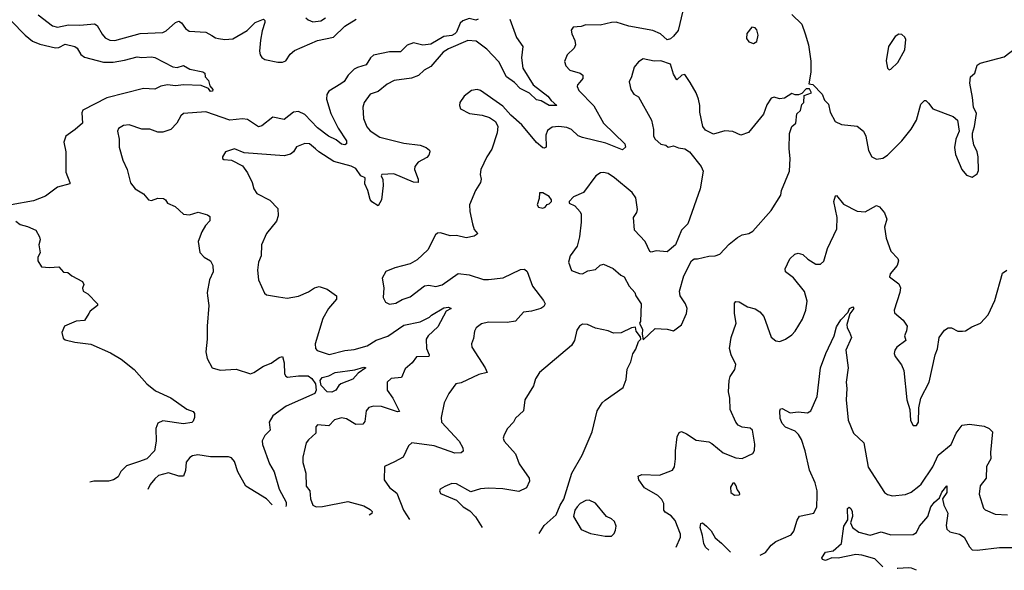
# Model space of a CAD drawing. Extents: x 2056909 to 2160450, y 827444 to 1016825.
# Tile 14 of 256: x 2086849 to 2093016, y 846278 to 849722. Entities that reach past the tile are written whole.
import ezdxf

# ---------------------------------------------------------------- set-up
doc = ezdxf.new("R2010")
doc.units = 0

msp = doc.modelspace()

# ---------------------------------------------------------------- linework, layer by layer
at = {"layer": '0CON10XD'}
for points in [[(2091002.9, 849777.1), (2090972.6, 849655), (2090945, 849619.5), (2090925, 849603.3), (2090905, 849596.9), (2090862.5, 849635), (2090815, 849655.8), (2090665, 849682.2), (2090585, 849706.9), (2090554.7, 849705.4), (2090485, 849688.2), (2090395, 849690), (2090365, 849680), (2090315, 849676.2), (2090303.9, 849656.1), (2090306.2, 849635), (2090325, 849592.5), (2090330, 849565), (2090321.2, 849545), (2090277.9, 849502.1), (2090261.2, 849461.2), (2090270, 849435), (2090295, 849407.1), (2090358.7, 849388.7), (2090375.7, 849375.7), (2090375.3, 849355), (2090358.2, 849331.8), (2090342.2, 849315), (2090340.6, 849305), (2090350.3, 849280.3), (2090444.6, 849184.6), (2090506.5, 849075), (2090640, 848945), (2090643.8, 848925), (2090625, 848909.2), (2090519.8, 848949.8), (2090373.8, 848985), (2090347, 848997), (2090304.2, 849035.8), (2090275, 849047.5), (2090225.6, 849054.5), (2090185, 849049.4), (2090155, 849030), (2090145, 849000), (2090145.7, 848924.3), (2090135, 848918), (2090125, 848920.6), (2090085, 848953.6), (2089995, 849064.2), (2089925, 849126.2), (2089875, 849181.2), (2089735, 849278.8), (2089715, 849286), (2089679.7, 849280.3), (2089633.8, 849245), (2089606.2, 849205), (2089603.3, 849185), (2089610, 849165), (2089665.8, 849135.8), (2089745, 849125.8), (2089791.7, 849111.7), (2089830, 849085), (2089843.9, 849053.9), (2089838.6, 849015), (2089807, 848913), (2089774.7, 848865.3), (2089737.5, 848785), (2089734, 848755), (2089740, 848725), (2089735, 848703.3), (2089704.4, 848655), (2089667.1, 848565), (2089667.5, 848522.5), (2089684.3, 848445), (2089695, 848410), (2089716.7, 848385), (2089715, 848380), (2089695, 848368.8), (2089645, 848357.1), (2089585, 848373.1), (2089545, 848370.8), (2089485, 848388.6), (2089465, 848387.1), (2089453.2, 848376.8), (2089406.3, 848283.7), (2089339.6, 848220.4), (2089295, 848194.5), (2089199.4, 848169.4), (2089141.7, 848148.3), (2089118.6, 848105), (2089128.8, 848045), (2089126, 847985), (2089141.2, 847955), (2089165, 847942.9), (2089205, 847950), (2089245, 847972.2), (2089295, 847989.4), (2089385, 848057.1), (2089411.7, 848061.7), (2089455, 848054.2), (2089495, 848064.3), (2089595, 848133.8), (2089663.9, 848126.1), (2089755, 848097.8), (2089785, 848098.1), (2089877.3, 848107.3), (2089985, 848160.6), (2090011.7, 848161.7), (2090026.5, 848146.5), (2090061.9, 848055), (2090130.8, 847965), (2090139.2, 847945), (2090131.1, 847928.9), (2090113.3, 847916.7), (2090055, 847899.2), (2090005, 847892.9), (2089955, 847836), (2089901.7, 847828.3), (2089785, 847830.9), (2089741.1, 847818.9), (2089708, 847795), (2089698, 847775), (2089692.3, 847727.7), (2089678, 847695), (2089680, 847675), (2089764.2, 847545), (2089776.2, 847515), (2089725, 847503.5), (2089615, 847450), (2089580, 847445), (2089536, 847385), (2089507.5, 847325), (2089489.2, 847235), (2089490.8, 847205), (2089601.4, 847085), (2089625.5, 847045), (2089626.8, 847023.2), (2089615, 847013.5), (2089575, 847010.4), (2089445, 847056.8), (2089305, 847075.7), (2089283.4, 847056.6), (2089250, 846985), (2089197.5, 846957.5), (2089135, 846927.5), (2089132.5, 846845), (2089165, 846796.7), (2089210.2, 846760.2), (2089252.2, 846655), (2089291, 846595.8)], [(2086795.5, 849715), (2086882.9, 849625), (2086929.1, 849589.1), (2086975, 849570.4), (2087072.8, 849547.2), (2087095, 849549.1), (2087135, 849569.1), (2087195, 849555.5), (2087209.2, 849545), (2087231.1, 849505), (2087255, 849489.2), (2087375, 849457.3), (2087435, 849457.5), (2087505, 849468.4), (2087585, 849490), (2087615, 849485.7), (2087675, 849490), (2087695, 849485.8), (2087807.7, 849427.7), (2087835, 849423.3), (2087875, 849436), (2087915, 849414), (2087996.4, 849396.4), (2088008.3, 849388.3), (2088010, 849365), (2088032, 849342), (2088039.3, 849309.3), (2088058.8, 849285), (2088056.7, 849275), (2088045, 849274.2), (2088031.2, 849291.2), (2087985, 849310.9), (2087875, 849314.6), (2087825, 849308.8), (2087775, 849314.1), (2087732.4, 849307.6), (2087695, 849288.9), (2087625, 849291.5), (2087395, 849233.3), (2087244, 849156), (2087239.4, 849140.6), (2087242.4, 849075), (2087196.7, 849035), (2087138.2, 848995), (2087125.9, 848955.9), (2087138.9, 848895), (2087138, 848768), (2087163.8, 848705), (2087162.5, 848695), (2087085, 848674.3), (2087010.9, 848619.1), (2086935, 848589.1), (2086795, 848564)], [(2086965, 849752.2), (2087055, 849683.3), (2087085, 849676.9), (2087155, 849691.4), (2087225, 849688.5), (2087317.6, 849697.6), (2087335, 849687.1), (2087365, 849631.4), (2087385, 849609.4), (2087414.7, 849594.6), (2087445, 849591.8), (2087604.1, 849635.9), (2087745, 849641.8), (2087767, 849653), (2087825, 849705.5), (2087845, 849714.3), (2087863.6, 849703.6), (2087888.1, 849668.1), (2087911.6, 849651.6), (2088015, 849644.6), (2088052.9, 849622.9)], [(2089721.4, 849725), (2089705, 849720), (2089665, 849729.5), (2089625, 849716.5), (2089608.1, 849701.9), (2089585.2, 849645), (2089575, 849633.8), (2089555, 849624.5), (2089505, 849617.4), (2089425, 849570.2), (2089375, 849562.6), (2089315, 849578.4), (2089275, 849564), (2089235, 849521.2), (2089165, 849521.2), (2089065, 849500.6), (2089045.5, 849484.6), (2089019.2, 849440.8), (2088965, 849424.5), (2088945, 849412.2), (2088906.5, 849375), (2088881.9, 849335), (2088859.5, 849320.5), (2088784.4, 849275), (2088772.9, 849255), (2088770, 849225), (2088797.7, 849135), (2088844.3, 849045), (2088896.2, 848965), (2088896.9, 848945), (2088885, 848939.6), (2088865, 848944.1), (2088830.7, 848970.7), (2088783, 848993), (2088715, 849046.4), (2088635, 849130), (2088595, 849148.5), (2088565, 849143.1), (2088505, 849099.2), (2088435, 849113.6), (2088365, 849058.9), (2088345, 849052.6), (2088275, 849097.7), (2088245, 849102.8), (2088165, 849093.2), (2088015, 849147.1), (2087875, 849135.7), (2087858.9, 849121.1), (2087832.9, 849075), (2087795, 849035.7), (2087745, 849019.2), (2087715, 849020), (2087665, 849037.1), (2087615, 849037.1), (2087535, 849065.7), (2087498.3, 849061.7), (2087468.8, 849041.2), (2087460.8, 849025), (2087471.2, 848975), (2087472, 848925), (2087494.2, 848844.2), (2087521.4, 848785), (2087543, 848703), (2087572.5, 848665), (2087625, 848632.5), (2087655, 848596.7), (2087675, 848592.5), (2087714.3, 848605.7), (2087750, 848605), (2087763.3, 848595), (2087774.2, 848574.2), (2087822.5, 848555), (2087876.1, 848506.1), (2087912.5, 848502.5), (2087967.5, 848517.5), (2088025, 848501.2), (2088040.7, 848490.7), (2088040, 848465), (2088013.9, 848436.1), (2087990, 848395), (2087966.2, 848335), (2087976.4, 848266.4), (2088005, 848236.7), (2088045, 848213.3), (2088058.8, 848185), (2088060, 848145), (2088038.6, 848095), (2088024, 848015), (2088025.7, 847995.7), (2088034.4, 847935), (2088023.3, 847805), (2088024.3, 847725), (2088014.2, 847645), (2088022.7, 847602.7), (2088054.2, 847544.2), (2088105, 847529.2), (2088205, 847535.7), (2088295, 847507.5), (2088316.2, 847515), (2088376.7, 847555), (2088425, 847574), (2088475, 847610), (2088495, 847616.2), (2088505.4, 847575), (2088507.5, 847507.5), (2088515, 847492), (2088527, 847487), (2088595.3, 847495.3), (2088655, 847493.6), (2088678.2, 847478.2), (2088701.1, 847445), (2088706.8, 847405), (2088696.7, 847383.3), (2088518.5, 847305), (2088435, 847244.5), (2088410.6, 847205), (2088417.1, 847155), (2088385, 847121.4), (2088368.6, 847088.6), (2088369.5, 847065), (2088414.6, 846945), (2088443.8, 846895), (2088475.2, 846785.2), (2088517.6, 846705), (2088518.4, 846685), (2088516.4, 846677.7)], [(2088052.9, 849622.9), (2088075, 849608.5), (2088095, 849604.6), (2088135, 849599.5), (2088185, 849603.6), (2088272.9, 849655), (2088324.7, 849705.3), (2088376.4, 849726.4), (2088385, 849716.7), (2088385.5, 849705), (2088367.3, 849652.7), (2088356.8, 849595), (2088350.9, 849525), (2088355, 849503.8), (2088366.2, 849486.2), (2088385, 849474.6), (2088465, 849457.8), (2088495, 849457.8), (2088515.3, 849464.7), (2088543.9, 849506.1), (2088571, 849528.9), (2088715, 849591.8), (2088815, 849614.1), (2088885, 849681.2), (2088956.5, 849725)], [(2089919.5, 849725), (2089961.3, 849611.3), (2089999.5, 849555), (2089992.5, 849485), (2090000, 849420), (2090064.1, 849314.1), (2090156.9, 849245), (2090177.1, 849217.1), (2090213.3, 849185), (2090164.8, 849184.8), (2090115, 849214.6), (2090085, 849221.4), (2090042.4, 849262.4), (2089983.2, 849293.2), (2089949, 849329), (2089899.1, 849365), (2089849.5, 849459.5), (2089775, 849537.8), (2089708.2, 849588.2), (2089655, 849592.5), (2089535, 849540), (2089500.7, 849519.3), (2089425, 849430), (2089382.9, 849407.1), (2089346.9, 849373), (2089302.7, 849357.3), (2089195, 849341.9), (2089149.8, 849320.2), (2089095, 849273.5), (2089045, 849257.1), (2089005.7, 849205), (2088998.5, 849175), (2089003.3, 849105), (2089022.9, 849052.9), (2089045, 849026.7), (2089105, 848986.9), (2089255, 848949.6), (2089358.3, 848938.3), (2089395, 848924), (2089415, 848906.2), (2089417.5, 848895), (2089412.5, 848875), (2089399.8, 848860.2), (2089345, 848832), (2089324, 848805), (2089322.5, 848785), (2089345.7, 848725), (2089345.6, 848704.4), (2089315, 848706.7), (2089191.4, 848758.6), (2089117.5, 848755), (2089113.3, 848745), (2089122.9, 848722.9), (2089125.5, 848685.5), (2089115.5, 848595), (2089095, 848557.5), (2089055, 848584.2), (2089045, 848598.8), (2089030, 848655), (2089010.5, 848695), (2089013.3, 848733.3), (2088985, 848746.4), (2088955, 848790.7), (2088925.6, 848805.6), (2088815.8, 848835), (2088722, 848895), (2088700.8, 848915), (2088665, 848946.7), (2088635, 848948.1), (2088582.1, 848927.9), (2088565, 848896.7), (2088545, 848881.2), (2088505, 848871.4), (2088255, 848888.8), (2088195, 848914), (2088137.5, 848895), (2088120, 848865), (2088120, 848855), (2088128.3, 848848.3), (2088175, 848843.8), (2088245, 848808.8), (2088275.8, 848765), (2088304.3, 848705), (2088314.6, 848664.6), (2088334.3, 848635), (2088415, 848593.8), (2088465, 848542.5), (2088468.1, 848495), (2088457.6, 848462.4), (2088395.8, 848385), (2088363.5, 848315), (2088360.5, 848245), (2088345.6, 848205), (2088338.2, 848155), (2088345.6, 848095), (2088382.7, 848012.7), (2088395, 848002), (2088470.8, 847989.2)], [(2088642, 849735), (2088655, 849722.5), (2088685, 849710), (2088735, 849715.5), (2088765, 849734.5)], [(2091685.4, 849755.4), (2091748, 849695), (2091768.8, 849635), (2091788.8, 849565), (2091804.1, 849464.1), (2091803.8, 849395), (2091791.7, 849321.7), (2091816.4, 849316.4), (2091875, 849257.5), (2091889.3, 849219.3), (2091913.9, 849193.9), (2091926.2, 849145), (2091956.1, 849086.1), (2091997, 849067), (2092095, 849055.8), (2092134.6, 849024.6), (2092148.9, 848995), (2092166, 848905), (2092186.7, 848865), (2092215, 848850), (2092255, 848856), (2092285, 848876), (2092374.2, 848965.8), (2092431.7, 849038.3), (2092465, 849093.3), (2092492.9, 849195), (2092515, 849216.2), (2092525, 849216.2), (2092541.2, 849201.2), (2092567.5, 849165), (2092695, 849116.2), (2092723.3, 849095), (2092732.5, 849025), (2092711.2, 848975), (2092703.9, 848923.9), (2092709.2, 848879.2), (2092748.8, 848785), (2092779.3, 848749.3), (2092815, 848737.5), (2092845, 848757.5), (2092855, 848780), (2092852, 848865), (2092845.8, 848895.8), (2092825, 848940), (2092816.7, 848985), (2092817, 849013), (2092830, 849055), (2092841.2, 849135), (2092822, 849175), (2092817.5, 849235), (2092800, 849325), (2092803.3, 849365), (2092832, 849388), (2092845, 849437.5), (2092865, 849451.2), (2093015, 849490.8), (2093147.7, 849592.3)], [(2091445, 849573.8), (2091465, 849586.2), (2091474.4, 849625), (2091465, 849660), (2091455, 849672), (2091435, 849676), (2091403.2, 849636.8), (2091402, 849605), (2091416.7, 849585), (2091445, 849573.8)], [(2092295, 849410), (2092305, 849412.5), (2092348, 849455), (2092392, 849535), (2092398.3, 849598.3), (2092393.6, 849613.6), (2092375, 849630), (2092355, 849632.5), (2092332.3, 849617.7), (2092291.2, 849555), (2092276.7, 849465), (2092285, 849420), (2092295, 849410)], [(2090755, 847720), (2090828.3, 847791.7), (2090905, 847786.2), (2090943, 847777), (2090995, 847813.3), (2091026.3, 847883.7), (2091028.9, 847915), (2091019.2, 847945), (2090986, 847995), (2090981.4, 848025), (2091009.1, 848120.9), (2091057.5, 848215), (2091073.6, 848226.4), (2091095, 848226.2), (2091165, 848244.2), (2091205, 848246), (2091234.2, 848255.8), (2091292.4, 848317.6), (2091345, 848360), (2091373.4, 848376.6), (2091415, 848386), (2091440.3, 848399.7), (2091555, 848528.8), (2091616, 848625), (2091620, 848655), (2091670, 848775), (2091674.3, 848855), (2091667.5, 848915), (2091670.7, 849010.7), (2091685.9, 849054.1), (2091710, 849075), (2091716.4, 849133.6), (2091740, 849155), (2091748.3, 849191.7), (2091760, 849205), (2091761.7, 849248.3), (2091807.5, 849265), (2091795, 849290), (2091775, 849290), (2091748.3, 849261.7), (2091727, 849253), (2091705, 849252.5), (2091685, 849260), (2091639.3, 849230.7), (2091607, 849227), (2091575, 849237.5), (2091555, 849232.5), (2091529.3, 849190.7), (2091508.3, 849131.7), (2091412.7, 849017.3), (2091365, 849000.8), (2091315, 849023.8), (2091265, 849027.5), (2091195, 849007.5), (2091145, 849032.5), (2091126.7, 849055), (2091108, 849145), (2091108.6, 849185), (2091100.6, 849225), (2091085.6, 849265), (2091049.4, 849329.4), (2091015, 849379.2), (2090996.2, 849375), (2090965, 849346.7), (2090945, 849382.5), (2090925, 849445.4), (2090865, 849465.5), (2090823.2, 849463.2), (2090755, 849478), (2090725, 849458), (2090697.1, 849425), (2090681.2, 849365), (2090666.1, 849333.9), (2090676, 849285), (2090695, 849256.2), (2090725, 849240), (2090805.8, 849095), (2090818.6, 849035), (2090819.2, 848995), (2090828.8, 848975), (2090865, 848943.3), (2090895, 848936.7), (2090910, 848925), (2090945, 848933.3), (2090975, 848920), (2091015, 848914), (2091045, 848896.2), (2091116.7, 848805), (2091130, 848775), (2091110, 848665), (2091034.2, 848445.8), (2090994, 848405), (2090956.2, 848315), (2090905, 848270), (2090835, 848276.7), (2090805, 848267.5), (2090795, 848272.5), (2090765.8, 848335.8), (2090698.8, 848405), (2090692.5, 848485), (2090714.4, 848515.6), (2090718.9, 848535), (2090707.8, 848607.8), (2090685, 848641.4), (2090573.8, 848733.8), (2090535, 848759.4), (2090505, 848767.1), (2090485.8, 848764.2), (2090456.7, 848745), (2090379.4, 848640.6), (2090317.5, 848615), (2090290, 848585), (2090290, 848575), (2090325, 848557.5), (2090360, 848520), (2090365.8, 848505), (2090366, 848455), (2090355.8, 848365), (2090340, 848305), (2090295.8, 848245), (2090285.8, 848205), (2090305, 848153.8), (2090355, 848134.2), (2090375, 848132.5), (2090407.9, 848152.1), (2090455, 848160.8), (2090485, 848186.2), (2090505, 848193.3), (2090567, 848167), (2090615, 848123.8), (2090635, 848113.3), (2090665.9, 848055.9), (2090701.2, 848015), (2090707.5, 847995), (2090741.2, 847945), (2090737.5, 847835), (2090730, 847825), (2090750, 847785), (2090747.5, 847755), (2090755, 847720)], [(2090125, 848543.8), (2090140.7, 848549.3), (2090153.6, 848566.4), (2090165, 848570), (2090180, 848585), (2090180, 848595), (2090165, 848617.5), (2090125, 848640), (2090105, 848640), (2090102.5, 848605), (2090090, 848565), (2090099.3, 848549.3), (2090125, 848543.8)], [(2090960, 846422.6), (2090987.1, 846485), (2090987.1, 846505), (2090955, 846588.9), (2090929.1, 846619.1), (2090891.9, 846641.9), (2090882.7, 846655), (2090882.5, 846695), (2090871.2, 846721.2), (2090845, 846746.5), (2090762.2, 846795), (2090727.1, 846845), (2090722.1, 846867.9), (2090745, 846876.7), (2090856.4, 846873.6), (2090938, 846905), (2090949.4, 846925), (2090956.7, 846975), (2090955.5, 847025), (2090967.1, 847112.9), (2090980, 847140), (2090994, 847146), (2091025, 847132.5), (2091085, 847092), (2091165, 847081.2), (2091185, 847071.2), (2091255, 847012.5), (2091335, 846982.5), (2091375, 846977.5), (2091440.5, 847009.6), (2091452, 847028), (2091453.9, 847066.1), (2091439.2, 847155), (2091425, 847167.1), (2091375, 847173.5), (2091350, 847185), (2091333.5, 847205), (2091297.9, 847285), (2091296.4, 847355), (2091288.5, 847395), (2091292.1, 847465), (2091299.6, 847490.4), (2091327.8, 847535), (2091334.4, 847565), (2091304.3, 847625), (2091294.3, 847665), (2091304.4, 847735), (2091337.1, 847825), (2091326.9, 847885), (2091325, 847950), (2091335, 847958.8), (2091355, 847958), (2091407, 847927), (2091455, 847912.9), (2091483.8, 847895), (2091509.2, 847865), (2091555, 847736.7), (2091585, 847713.8), (2091610.7, 847709.3), (2091645, 847723.8), (2091685, 847751.2), (2091705, 847773.3), (2091751.3, 847848.7), (2091772.9, 847905), (2091781.2, 847961.2), (2091765, 848021.2), (2091695, 848106.9), (2091644.7, 848144.7), (2091643.1, 848165), (2091672.6, 848227.4), (2091704.5, 848255.5), (2091725, 848262.5), (2091754.4, 848254.4), (2091785, 848224), (2091835, 848192.5), (2091865, 848194.2), (2091885, 848211.2), (2091909.1, 848290.9), (2091966.4, 848413.6), (2091968.5, 848485), (2091947.5, 848585), (2091958.3, 848621.7), (2091965, 848622.5), (2092008.3, 848568.3), (2092095, 848524.5), (2092145, 848520), (2092215, 848559.6), (2092235, 848551.5), (2092265.1, 848515.1), (2092280.3, 848475), (2092265.5, 848424.5), (2092276.5, 848355), (2092304.2, 848275), (2092348.8, 848228.8), (2092354, 848215), (2092345.7, 848184.3), (2092301.7, 848131.7), (2092297.5, 848115), (2092355, 848070), (2092365.8, 848045.8), (2092362, 848015), (2092326.7, 847905), (2092328.3, 847888.3), (2092383.2, 847843.2), (2092408, 847805), (2092404.1, 847775.9), (2092390, 847745), (2092400, 847715), (2092343.3, 847675), (2092330, 847655), (2092326.7, 847635), (2092333.3, 847615), (2092372.7, 847562.7), (2092387, 847527), (2092406.2, 847345), (2092423.3, 847285), (2092428.8, 847215), (2092445, 847183.3), (2092465, 847183.3), (2092478, 847205), (2092481.2, 847295), (2092494, 847355), (2092545.6, 847455), (2092582.9, 847625), (2092596.6, 847663.4), (2092608, 847735), (2092640.3, 847779.7), (2092665, 847795.8), (2092685, 847795.7), (2092725, 847774.5), (2092755, 847773.1), (2092773.3, 847776.7), (2092811.7, 847801.7), (2092866.3, 847823.7), (2092914.6, 847875.4), (2092955.6, 847965), (2093005, 848137.5), (2093032.5, 848155)], [(2086825, 848462.5), (2086851.7, 848441.7), (2086898.8, 848428.8), (2086950, 848405), (2086972.5, 848365), (2086976.7, 848345), (2086968.8, 848315), (2086976.7, 848265), (2086963.6, 848236.4), (2086962.5, 848215), (2086985, 848177.5), (2087035, 848172.5), (2087095, 848177.5), (2087123.9, 848143.9), (2087151.7, 848141.7), (2087175, 848121.2), (2087242.5, 848085), (2087250, 848065), (2087243, 848043), (2087247.5, 848025), (2087275, 848007.5), (2087337.5, 847945), (2087336.4, 847933.6), (2087290.7, 847899.3), (2087282.5, 847885), (2087255, 847840), (2087203.6, 847836.4), (2087130, 847805), (2087113.9, 847766.1), (2087120.5, 847730.4), (2087135, 847720), (2087195, 847704.3), (2087295, 847692.5), (2087418.4, 847638.4), (2087485, 847597.9), (2087566.9, 847535), (2087646, 847445), (2087700.5, 847400.4), (2087795, 847357.1), (2087895, 847285.4), (2087935, 847271.1), (2087945, 847260), (2087944, 847235), (2087935, 847210), (2087926.7, 847203.3), (2087875, 847194), (2087745, 847214), (2087715, 847198), (2087701.8, 847165), (2087704.1, 847085), (2087694.3, 847025), (2087646, 846975), (2087593.8, 846956.2), (2087518.1, 846931.9), (2087482.9, 846897.1), (2087465, 846862), (2087437.5, 846845), (2087405.3, 846834.7), (2087314.4, 846835.6), (2087288.9, 846830)], [(2088470.8, 847989.2), (2088525, 847980.6), (2088595, 847993.1), (2088658.9, 848021.1), (2088695, 848045.8), (2088725, 848053.8), (2088775, 848036.7), (2088832.5, 847995), (2088833.8, 847975), (2088783.5, 847916.5), (2088747, 847853), (2088698.9, 847695), (2088701.9, 847665), (2088712.8, 847652.8), (2088788.2, 847628.2), (2088885, 847652.9), (2088945, 847658.9), (2089025, 847682.7), (2089082.7, 847717.3), (2089155, 847742.5), (2089255, 847810.8), (2089357.7, 847832.3), (2089415, 847860.8), (2089428, 847875), (2089505, 847920.8), (2089535, 847923.8), (2089552.5, 847915), (2089519.9, 847900.1), (2089468.6, 847801.4), (2089406.7, 847745), (2089394.5, 847725), (2089396.7, 847665), (2089414, 847625), (2089412.5, 847615), (2089335, 847613.8), (2089308, 847575), (2089262.4, 847537.6), (2089240, 847485), (2089175, 847477.8), (2089150.8, 847455), (2089150.6, 847405), (2089186.2, 847355), (2089228.3, 847271.7), (2089215, 847269.2), (2089115, 847303.8), (2089065, 847304.6), (2089035, 847295.5), (2089018.5, 847275), (2089010.3, 847209.7), (2088998.1, 847191.9), (2088955, 847191.2), (2088895, 847225.4), (2088865, 847230.9), (2088820.6, 847219.4), (2088785, 847182), (2088715, 847187.5), (2088703.8, 847175), (2088703.3, 847135), (2088657.5, 847095), (2088644, 847075), (2088637.7, 847047.7), (2088622.9, 846985), (2088622.7, 846952.7), (2088642.2, 846885), (2088644.4, 846804.4), (2088665.4, 846775.4), (2088669.6, 846725), (2088684.7, 846684.7), (2088705, 846675.5), (2088745, 846676.4), (2088905, 846708.9), (2089005, 846680.4), (2089045, 846658.1), (2089055.8, 846645), (2089055.6, 846634.4), (2089038, 846622.8)], [(2091485.9, 846373.4), (2091520.6, 846389.4), (2091556.2, 846435), (2091585, 846458.8), (2091680.4, 846499.6), (2091696.8, 846523.2), (2091717.9, 846592.1), (2091732.9, 846617.1), (2091823.8, 846636.2), (2091841.4, 846675), (2091844.4, 846745), (2091844.4, 846775), (2091832.1, 846825), (2091795.9, 846905), (2091769.5, 847025), (2091745.8, 847095.8), (2091727.2, 847127.2), (2091705, 847149.1), (2091645, 847174.4), (2091625, 847195.8), (2091612.9, 847227.1), (2091610, 847275), (2091615, 847287.5), (2091625, 847290), (2091675, 847263.8), (2091725, 847268.8), (2091783.6, 847263.6), (2091803.3, 847275), (2091844.5, 847365), (2091865.6, 847545), (2091898.8, 847635), (2091950.6, 847745), (2091965, 847802), (2091991.9, 847845), (2092038, 847892), (2092046.2, 847915), (2092066.7, 847926.7), (2092073.8, 847915), (2092048, 847882), (2092030.5, 847815), (2092032.2, 847795), (2092047.3, 847767.3), (2092057.8, 847735), (2092023.8, 847655), (2092037.7, 847545), (2092024.4, 847455), (2092028.9, 847415), (2092024.5, 847345), (2092038.3, 847218.3), (2092070.5, 847135), (2092135.5, 847075), (2092163, 846923), (2092265.5, 846765.5), (2092285, 846751.4), (2092315, 846743.1), (2092397.4, 846752.6), (2092433.1, 846766.9), (2092481.2, 846805), (2092495, 846816.7), (2092567.3, 846925), (2092601.8, 846998.2), (2092682, 847065), (2092715, 847136), (2092752.9, 847185), (2092797.9, 847192.1), (2092889.9, 847179.9), (2092921.5, 847165), (2092941.2, 847145), (2092928.9, 847015), (2092932, 846975), (2092903.6, 846926.4), (2092901.4, 846855), (2092865, 846806.7), (2092858.9, 846755), (2092885, 846666.2), (2092895.7, 846655.7), (2092959.3, 846629.3), (2093035.6, 846625.5)], [(2090102.8, 846507.6), (2090135, 846557.5), (2090210, 846625), (2090233.8, 846685), (2090257.3, 846722.7), (2090307.5, 846885), (2090371.7, 846998.3), (2090435, 847143.3), (2090466.2, 847275), (2090496.7, 847325), (2090515, 847343.3), (2090628.3, 847421.7), (2090647.9, 847472.1), (2090654.4, 847535.6), (2090676.9, 847583.1), (2090688.3, 847631.7), (2090707.7, 847662.3), (2090725, 847710), (2090740, 847725), (2090738.3, 847738.3), (2090710, 847775), (2090705, 847800), (2090680, 847795), (2090616.1, 847763.9), (2090567.7, 847762.3), (2090535.5, 847775.5), (2090455, 847792.2), (2090405.5, 847815.5), (2090375, 847817.1), (2090354.5, 847805.5), (2090339.1, 847780.9), (2090323.3, 847715), (2090305.8, 847685), (2090103.8, 847515), (2090080, 847475), (2090067, 847433), (2090011.9, 847345), (2090004.5, 847275.5), (2089955, 847230), (2089942.9, 847205), (2089904.6, 847165.4), (2089882.5, 847125), (2089877.1, 847105), (2089882.5, 847085), (2089955, 847006.7), (2089977.5, 846945), (2090039.2, 846855), (2090042, 846835), (2090023.8, 846795), (2089975, 846770), (2089875, 846788.5), (2089785, 846791.5), (2089735, 846786.7), (2089675, 846768.9), (2089585, 846820), (2089555, 846821.2), (2089512.5, 846802.5), (2089483.3, 846785), (2089478.8, 846775), (2089485, 846757.5), (2089585, 846716.2), (2089625.7, 846675.7), (2089669.3, 846649.3), (2089703, 846613), (2089745.1, 846546.8)], [(2088805, 847393.2), (2088775, 847395.4), (2088736.9, 847435), (2088730.3, 847465), (2088744.6, 847485), (2088785.2, 847494.8), (2088825, 847516), (2088947.4, 847532.6), (2089005, 847549.2), (2089016.2, 847545), (2088968.2, 847511.8), (2088935, 847474.4), (2088861.4, 847445), (2088848.1, 847435), (2088829.2, 847405), (2088805, 847393.2)], [(2088430.8, 846686.7), (2088395, 846724.5), (2088265, 846804.6), (2088215.6, 846895), (2088195, 846959.5), (2088175, 846981.8), (2088157.2, 846987.2), (2088045, 846987.8), (2087965, 847000.9), (2087931.2, 846995), (2087915, 846984.3), (2087892.5, 846955), (2087888.5, 846901.5), (2087875, 846866.2), (2087845, 846866.7), (2087781.7, 846888.3), (2087719.3, 846870.7), (2087695, 846850.8), (2087666.9, 846815), (2087651.8, 846783.3)], [(2091325, 846747.5), (2091355, 846750), (2091360, 846755), (2091357.5, 846765), (2091343, 846783), (2091337, 846807), (2091325, 846822.5), (2091315, 846822.5), (2091301.7, 846798.3), (2091303.3, 846765), (2091325, 846747.5)], [(2092254.6, 846298.8), (2092205, 846348.9), (2092123.5, 846373.5), (2092085, 846376.2), (2091975, 846353.1), (2091935, 846356), (2091895, 846340), (2091876.2, 846345), (2091872, 846355), (2091895, 846391.4), (2091945, 846400), (2091996.2, 846445), (2092011.5, 846555), (2092036.2, 846593.8), (2092034.4, 846665), (2092045, 846673.8), (2092055.4, 846665.4), (2092063.1, 846645), (2092064.3, 846615), (2092053.3, 846575), (2092065.7, 846545.7), (2092105, 846515.8), (2092175, 846498), (2092245, 846518.8), (2092305, 846500), (2092445, 846502.2), (2092465.5, 846514.5), (2092485, 846553.8), (2092512, 846585), (2092537.1, 846615), (2092556.7, 846675), (2092578.9, 846705), (2092609.1, 846730.9), (2092625, 846767.5), (2092655, 846806.7), (2092656.7, 846765), (2092628.8, 846725), (2092637.1, 846685), (2092662.9, 846635), (2092652.4, 846557.6), (2092656.2, 846536.2), (2092675, 846518.5), (2092735, 846503.4), (2092765.2, 846485.2), (2092796.9, 846425), (2092815.4, 846405.4), (2092845, 846403.1), (2092985, 846420), (2093085, 846420.8)], [(2090555, 846491.2), (2090572.3, 846507.7), (2090581.2, 846528.8), (2090584.2, 846555), (2090575, 846582.5), (2090555, 846600), (2090524.3, 846614.3), (2090455, 846698), (2090416.8, 846716.8), (2090395.8, 846714.2), (2090360, 846695), (2090340, 846675), (2090326.7, 846655), (2090317.5, 846615), (2090365, 846533.3), (2090425, 846508.8), (2090515, 846491.2), (2090555, 846491.2)], [(2091164.6, 846403.5), (2091145, 846423.6), (2091133.5, 846445), (2091126.4, 846495), (2091110, 846545), (2091115, 846571.2), (2091125, 846574.2), (2091151.1, 846555), (2091178.9, 846525), (2091205, 846480.8), (2091245, 846448.8), (2091300.5, 846390.7)], [(2092465.8, 846278.1), (2092435, 846290.8), (2092415, 846292.7), (2092348.1, 846289.7), (2092345, 846290)]]:
    msp.add_lwpolyline(points, dxfattribs=at)

doc.saveas('drawing.dxf')
